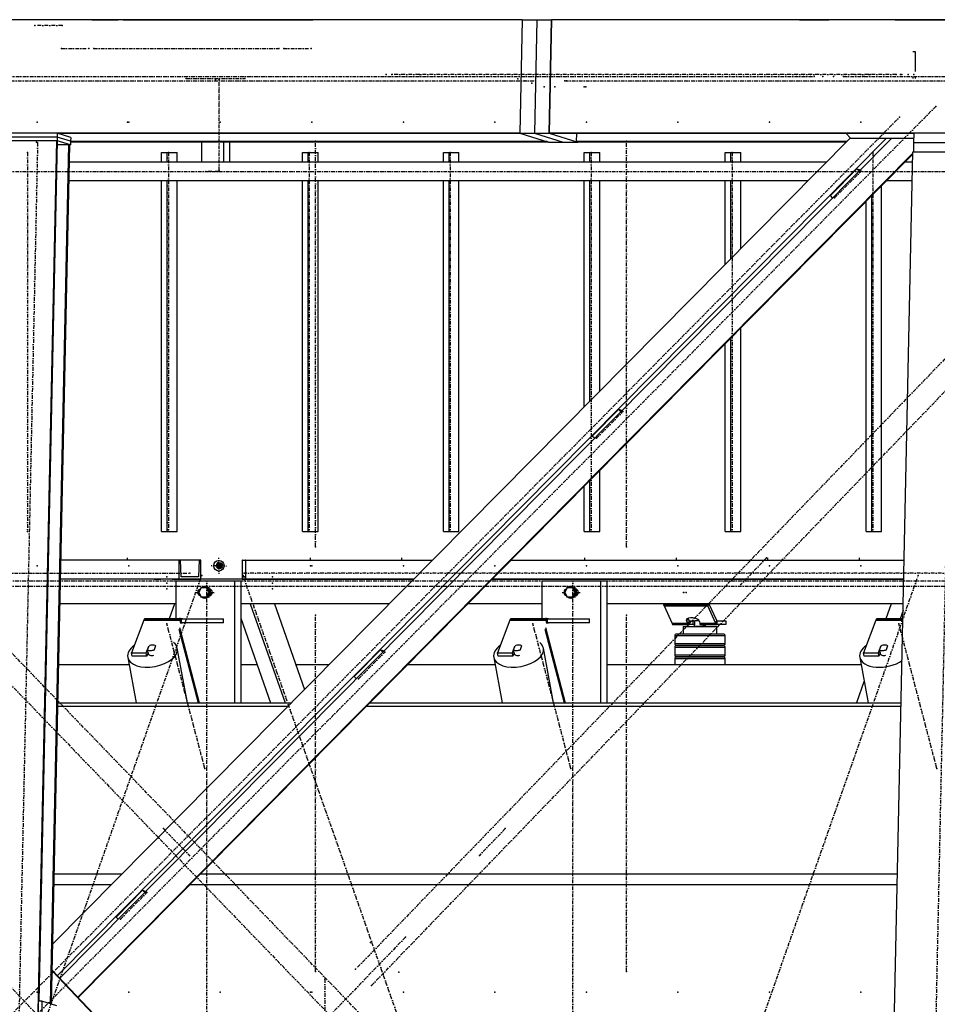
# Model space of a CAD drawing. Header units: millimetres. Extents: x 5305 to 84145, y 9066 to 76599.
# Tile 90 of 158: x 31827 to 34247, y 15706 to 18303. Entities that reach past the tile are written whole.
import ezdxf

# ---------------------------------------------------------------- set-up
doc = ezdxf.new("R2010")
doc.units = ezdxf.units.MM
doc.linetypes.add('STRICHPUNKT2', pattern=[18.5, 10, -4, 0.5, -4])
for name, color, linetype in [('01', 1, 'Continuous'), ('Kante-Höft', 7, 'Continuous'), ('Mitte-Höft', 1, 'Continuous')]:
    doc.layers.add(name, color=color, linetype=linetype)

# ---------------------------------------------------------------- blocks, each defined once
blk = doc.blocks.new('Stahlbau DS')
at = {"layer": 'Kante-Höft'}
for p, q in [((23605.8, 2600.3), (12102.8, 2600.3)), ((22316.6, 2600.3), (20712.9, 2600.3)), ((22316.6, 2600.3), (20781, 2600.3)), ((22471, 2600.3), (22316.6, 2600.3)), ((22471, 2600.3), (22398.7, 2600.3)), ((22398.7, 2600.3), (22398.7, 2600.3)), ((22471, 2600.3), (22540, 2600.3)), ((22553.1, 2600.3), (22540, 2600.3)), ((22553.1, 2600.3), (22553.1, 2600.3)), ((22553.1, 2600.3), (23040.8, 2600.3)), ((22899.5, 2600.3), (22899.5, 2600.3)), ((22899.5, 2600.3), (23053.9, 2600.3)), ((23040.8, 2600.3), (23040.8, 2600.3)), ((23126, 2600.3), (23053.9, 2600.3)), ((23605.8, 2600.3), (23053.9, 2600.3)), ((23053.9, 2600.3), (23053.9, 2600.3)), ((23126, 2600.3), (23126, 2600.3)), ((23605.8, 2600.3), (23126, 2600.3)), ((23605.8, 2600.3), (23599.4, 2301.3)), ((23605.8, 2600.3), (23599.4, 2301.3)), ((23605.8, 2600.3), (23644.4, 2600.3)), ((23644.4, 2600.3), (23638, 2301.3)), ((23644.4, 2600.3), (23638, 2301.3)), ((23644.4, 2600.3), (23683, 2600.3)), ((23683, 2600.3), (23676.6, 2301.3)), ((23676.6, 2301.3), (23683, 2600.3)), ((24337.1, 2600.3), (23683, 2600.3)), ((23683, 2600.3), (23683, 2600.3)), ((34824.1, 2600.3), (23683, 2600.3)), ((24337.1, 2600.3), (23683, 2600.3)), ((24337.1, 2600.3), (24375.7, 2600.3)), ((24340.8, 2600.3), (24337.1, 2600.3)), ((24375.7, 2600.3), (24414.3, 2600.3)), ((24409.5, 2600.3), (24375.7, 2600.3)), ((24413.2, 2600.3), (24409.5, 2600.3)), ((24478, 2600.3), (24414.3, 2600.3)), ((24588.9, 2600.3), (24414.3, 2600.3)), ((24516.6, 2600.3), (24414.3, 2600.3)), ((24588.9, 2600.3), (24486.7, 2600.3)), ((24588.9, 2600.3), (24878.4, 2600.3)), ((24878.4, 2600.3), (24661.6, 2600.3)), ((24642.9, 2515.8), (24635.8, 2515.8)), ((24642.9, 2463.3), (24642.9, 2515.8)), ((24635.8, 2448.3), (24635.8, 2445.4)), ((24642.9, 2445.4), (24642.9, 2448.3)), ((23599.4, 2301.3), (12096.4, 2301.3)), ((22379.7, 2290.9), (22244.6, 2290.9)), ((22379.7, 2290.9), (22244.6, 2290.9)), ((22379.9, 2300.9), (22244.8, 2300.9)), ((24471, 2288.5), (22367.9, 163.3)), ((22379.7, 2290.9), (22379.5, 2280.9)), ((22379.9, 2300.9), (22379.7, 2290.9)), ((22415, 2279.9), (22379.7, 2290.9)), ((22415, 2279.9), (22379.7, 2290.9)), ((22415.2, 2289.9), (22379.9, 2300.9)), ((24565.4, 2287.4), (22380.2, 79.2)), ((23603, 2300.1), (22382.3, 2300.1)), ((24579.1, 2287.4), (22386.9, 72.2)), ((22388.2, 2298.3), (22388.2, 2300.1)), ((22415.2, 2289.9), (22415, 2279.9)), ((23599.4, 2301.3), (23603, 2300.1)), ((23599.4, 2301.3), (23675.2, 2277.7)), ((23599.4, 2301.3), (23638, 2301.3)), ((23638, 2301.3), (23713.8, 2277.7)), ((23638, 2301.3), (23676.6, 2301.3)), ((23638, 2301.3), (23713.8, 2277.7)), ((23676.6, 2301.3), (23752.4, 2277.7)), ((34817.7, 2301.3), (23676.6, 2301.3)), ((23680.2, 2300.1), (23676.6, 2301.3)), ((24638.1, 2300.1), (23680.2, 2300.1)), ((23748.7, 2278.8), (23749.2, 2300.1)), ((24460.1, 2300.1), (24471.4, 2288.2)), ((24474, 2287.4), (24471.4, 2288.2)), ((24471.4, 2288.2), (24637.8, 2288.2)), ((24637.8, 2287.4), (24474, 2287.4)), ((24638.1, 2300.9), (24637.5, 2275.9)), ((24811.8, 2300.9), (24638.1, 2300.9)), ((22243.1, 2281.3), (22378.2, 2281.3)), ((22281.2, -2257.2), (22378.2, 2281.3)), ((22331.9, 12.1), (22380.4, 2280.6)), ((22362.3, 4.9), (22410.7, 2271.2)), ((22364.5, 4.2), (22413, 2270.5)), ((22378.2, 2281.3), (22380.4, 2280.6)), ((22414.8, 2269.9), (22379.5, 2280.9)), ((22380.2, 2271.2), (22410.7, 2271.2)), ((22410.7, 2271.2), (22413, 2270.5)), ((22413, 2269.9), (22414.8, 2269.9)), ((22415, 2279.9), (22414.8, 2269.9)), ((23671.5, 2278.8), (22415, 2278.8)), ((23675.2, 2277.7), (22415, 2277.7)), ((22760.3, 2277.7), (22760.3, 2224.4)), ((22818.2, 2277.7), (22818.2, 2224.4)), ((22833.9, 2277.7), (22833.9, 2224.4)), ((23671.5, 2278.8), (23675.2, 2277.7)), ((23675.2, 2277.7), (23713.8, 2277.7)), ((23713.8, 2277.7), (23752.4, 2277.7)), ((24461.4, 2278.8), (23748.7, 2278.8)), ((23752.4, 2277.7), (23748.7, 2278.8)), ((23752.4, 2277.7), (23752.4, 2277.7)), ((24460.3, 2277.7), (23752.4, 2277.7)), ((24637.5, 2275.9), (24637, 2251.4)), ((24811.3, 2275.9), (24637.5, 2275.9)), ((24811.3, 2275.9), (24637.5, 2275.9)), ((24635.6, 2248), (22433.6, 22.8)), ((24635.6, 2245.5), (22434.8, 21.6)), ((22654.7, 2224.4), (22654.7, 2250.3)), ((22654.7, 2250.3), (22669.6, 2250.3)), ((22669.6, 2224.4), (22669.6, 2250.3)), ((22669.6, 2250.3), (22695.6, 2250.3)), ((22695.6, 2224.4), (22695.6, 2250.3)), ((23026.2, 2224.4), (23026.2, 2250.3)), ((23026.2, 2250.3), (23041.1, 2250.3)), ((23041.1, 2224.4), (23041.1, 2250.3)), ((23041.1, 2250.3), (23067.2, 2250.3)), ((23067.2, 2224.4), (23067.2, 2250.3)), ((23397.8, 2224.4), (23397.8, 2250.3)), ((23397.8, 2250.3), (23412.7, 2250.3)), ((23412.7, 2224.4), (23412.7, 2250.3)), ((23412.7, 2250.3), (23438.7, 2250.3)), ((23438.7, 2224.4), (23438.7, 2250.3)), ((23769.3, 2224.4), (23769.3, 2250.3)), ((23769.3, 2250.3), (23784.2, 2250.3)), ((23784.2, 2224.4), (23784.2, 2250.3)), ((23784.2, 2250.3), (23810.2, 2250.3)), ((23810.2, 2224.4), (23810.2, 2250.3)), ((24140.8, 2224.4), (24140.8, 2250.3)), ((24140.8, 2250.3), (24155.7, 2250.3)), ((24155.7, 2224.4), (24155.7, 2250.3)), ((24155.7, 2250.3), (24181.8, 2250.3)), ((24181.8, 2224.4), (24181.8, 2250.3)), ((24540, -2227.3), (24635.7, 2251.4)), ((24635.7, 2251.4), (24809.4, 2251.4)), ((24407.6, 2224.4), (22412, 2224.4)), ((24487.8, 2207.2), (24418, 2136.7)), ((24487.8, 2207.2), (24496.9, 2204.4)), ((24493.6, 2201), (24487.8, 2207.2)), ((24635.1, 2224.4), (24614.7, 2224.4)), ((22410.9, 2176.1), (24359.8, 2176.1)), ((22654.7, 1250.3), (22654.7, 2176.1)), ((22669.6, 1250.3), (22669.6, 2176.1)), ((22695.6, 1250.3), (22695.6, 2176.1)), ((23026.2, 1250.3), (23026.2, 2176.1)), ((23041.1, 1250.3), (23041.1, 2176.1)), ((23067.2, 1250.3), (23067.2, 2176.1)), ((23397.8, 1250.3), (23397.8, 2176.1)), ((23412.7, 1250.3), (23412.7, 2176.1)), ((23438.7, 1250.3), (23438.7, 2176.1)), ((23769.3, 1579.4), (23769.3, 2176.1)), ((23784.2, 1594.5), (23784.2, 2176.1)), ((23810.2, 1620.8), (23810.2, 2176.1)), ((24140.8, 1954.9), (24140.8, 2176.1)), ((24155.7, 1969.9), (24155.7, 2176.1)), ((24181.8, 1996.2), (24181.8, 2176.1)), ((24553.3, 1250.3), (24553.3, 2162.4)), ((24566.9, 2176.1), (24634.1, 2176.1)), ((24423.9, 2130.6), (24418, 2136.7)), ((24527.3, 1250.3), (24527.3, 2136.1)), ((24512.3, 1250.3), (24512.3, 2121)), ((24181.8, 1250.3), (24181.8, 1786.9)), ((24140.8, 1250.3), (24140.8, 1745.6)), ((24155.7, 1250.3), (24155.7, 1760.6)), ((23860.1, 1572.9), (23790.3, 1502.4)), ((23860.1, 1572.9), (23869.2, 1570.1)), ((23865.9, 1566.7), (23860.1, 1572.9)), ((23796.2, 1496.3), (23790.3, 1502.4)), ((23810.2, 1250.3), (23810.2, 1411.5)), ((23784.2, 1250.3), (23784.2, 1385.2)), ((23769.3, 1250.3), (23769.3, 1370.1)), ((22654.7, 1250.3), (22669.6, 1250.3)), ((22669.6, 1250.3), (22695.6, 1250.3)), ((23026.2, 1250.3), (23041.1, 1250.3)), ((23041.1, 1250.3), (23067.2, 1250.3)), ((23397.8, 1250.3), (23412.7, 1250.3)), ((23412.7, 1250.3), (23438.7, 1250.3)), ((23769.3, 1250.3), (23784.2, 1250.3)), ((23784.2, 1250.3), (23810.2, 1250.3)), ((24140.8, 1250.3), (24155.7, 1250.3)), ((24155.7, 1250.3), (24181.8, 1250.3)), ((24512.3, 1250.3), (24527.3, 1250.3)), ((24527.3, 1250.3), (24553.3, 1250.3)), ((22700.2, 1175), (22389.5, 1175)), ((22700.2, 1175), (22389.5, 1175)), ((22700.2, 1175), (22700.2, 1125)), ((22704.5, 1175), (22700.2, 1175)), ((22754.1, 1175), (22704.5, 1175)), ((22706.6, 1131), (22704.5, 1175)), ((22754.1, 1175), (22752.1, 1131)), ((22758.5, 1175), (22754.1, 1175)), ((22758.5, 1125), (22758.5, 1175)), ((22805.7, 1160.3), (22803.4, 1169.3)), ((22805.7, 1151.3), (22805.7, 1169.3)), ((22867.5, 1175), (22867.5, 1125)), ((22868.2, 1175), (22867.5, 1175)), ((22868.5, 1131), (22868.2, 1175)), ((22868.2, 1175), (22876, 1175)), ((22876, 1175), (22875.7, 1131)), ((22876.7, 1175), (22876, 1175)), ((22876.7, 1175), (23369.1, 1175)), ((22876.7, 1125), (22876.7, 1175)), ((22876.7, 1175), (23369.1, 1175)), ((23576.2, 1175), (24612.7, 1175)), ((23576.2, 1175), (24612.7, 1175)), ((22805.7, 1160.3), (22794.7, 1160.3)), ((22797, 1160.3), (22814.4, 1160.3)), ((22805.7, 1160.3), (22803.4, 1151.3)), ((22803.5, 1160.3), (22813.8, 1160.3)), ((22803.5, 1160.3), (22813.8, 1160.3)), ((22805.5, 1160.3), (22813.8, 1160.3)), ((22805.7, 1160.3), (22812.1, 1160.3)), ((22810.7, 1154.6), (22810.7, 1165.9)), ((22811, 1154.8), (22811, 1165.7)), ((23319.6, 1125), (22388.5, 1125)), ((22700.2, 1125), (22388.5, 1125)), ((22653.1, 1125), (22635.1, 1125)), ((22635.1, 1125), (22653.1, 1125)), ((22636.1, 1125), (22652.1, 1125)), ((22637.3, 1125), (22637.3, 1125)), ((22637.3, 1125), (22650.8, 1125)), ((22650.8, 1125), (22650.8, 1125)), ((22701.8, 1125), (22683.8, 1125)), ((22683.8, 1125), (22701.8, 1125)), ((22684.8, 1125), (22700.8, 1125)), ((22686, 1125), (22686, 1125)), ((22686, 1125), (22699.6, 1125)), ((22846.8, 1120), (22692.4, 1120)), ((22692.4, 1120), (22692.4, 1020)), ((22699.6, 1125), (22699.6, 1125)), ((22700.2, 1125), (22758.5, 1125)), ((22752.1, 1131), (22706.6, 1131)), ((22752.1, 1131), (22706.6, 1131)), ((22718.3, 1120), (22707.7, 1120)), ((22846.8, 1120), (22846.8, 798.7)), ((22863.8, 1120), (22846.8, 1120)), ((22863.8, 1120), (22863.8, 798.7)), ((22867.5, 1125), (22876.7, 1125)), ((22875.7, 1131), (22868.5, 1131)), ((22868.5, 1131), (22875.7, 1131)), ((22876.7, 1125), (23319.6, 1125)), ((22925.9, 1125), (22907.9, 1125)), ((22907.9, 1125), (22925.9, 1125)), ((22907.9, 1125), (22907.9, 1125)), ((22908.9, 1125), (22908.9, 1125)), ((22908.9, 1125), (22924.9, 1125)), ((22910.1, 1125), (22910.1, 1125)), ((22910.1, 1125), (22923.7, 1125)), ((22923.7, 1125), (22923.7, 1125)), ((22924.9, 1125), (22924.9, 1125)), ((22925.9, 1125), (22925.9, 1125)), ((22985.7, 1125), (22967.7, 1125)), ((22967.7, 1125), (22985.7, 1125)), ((22967.7, 1125), (22967.7, 1125)), ((22968.7, 1125), (22968.7, 1125)), ((22968.7, 1125), (22984.7, 1125)), ((22969.9, 1125), (22969.9, 1125)), ((22969.9, 1125), (22983.4, 1125)), ((22983.4, 1125), (22983.4, 1125)), ((22984.7, 1125), (22984.7, 1125)), ((22985.7, 1125), (22985.7, 1125)), ((24611.6, 1125), (23526.7, 1125)), ((23526.7, 1125), (24611.6, 1125)), ((23811.8, 1120), (23657.4, 1120)), ((23657.4, 1120), (23657.4, 1020)), ((23683.3, 1120), (23672.7, 1120)), ((23811.8, 1120), (23811.8, 798.7)), ((23828.9, 1120), (23811.8, 1120)), ((23828.9, 1120), (23828.9, 798.7)), ((22759.5, 1102), (22752.8, 1090)), ((22772.9, 1102), (22759.5, 1102)), ((22769.6, 1105), (22768.8, 1105)), ((22775.5, 1102), (22772.9, 1102)), ((22779.6, 1090), (22772.9, 1102)), ((22782.2, 1090), (22775.5, 1102)), ((22784.2, 1098), (22781.8, 1098)), ((23724.5, 1102), (23717.8, 1090)), ((23737.9, 1102), (23724.5, 1102)), ((23734.6, 1105), (23733.8, 1105)), ((23740.5, 1102), (23737.9, 1102)), ((23744.6, 1090), (23737.9, 1102)), ((23747.2, 1090), (23740.5, 1102)), ((23749.2, 1098), (23746.9, 1098)), ((22752.8, 1090), (22759.5, 1078)), ((22759.5, 1078), (22772.9, 1078)), ((22768.8, 1075), (22769.6, 1075)), ((22772.9, 1078), (22779.6, 1090)), ((22775.5, 1078), (22772.9, 1078)), ((22775.5, 1078), (22782.2, 1090)), ((22782.2, 1090), (22779.6, 1090)), ((22781.8, 1082), (22784.2, 1082)), ((23717.8, 1090), (23724.5, 1078)), ((23724.5, 1078), (23737.9, 1078)), ((23733.8, 1075), (23734.6, 1075)), ((23737.9, 1078), (23744.6, 1090)), ((23740.5, 1078), (23737.9, 1078)), ((23740.5, 1078), (23747.2, 1090)), ((23747.2, 1090), (23744.6, 1090)), ((23746.9, 1082), (23749.2, 1082)), ((22692.4, 1060), (22387.1, 1060)), ((22689.2, 1060), (22387.1, 1060)), ((22689.2, 1060), (22675.2, 1020)), ((23255.3, 1060), (22863.8, 1060)), ((22888.4, 1060), (22980.2, 798.7)), ((22952.2, 1060), (23031.6, 834)), ((23255.3, 1060), (22952.2, 1060)), ((23657.4, 1060), (23462.4, 1060)), ((23657.4, 1060), (23462.4, 1060)), ((24610.2, 1060), (23828.9, 1060)), ((24578.4, 1060), (23828.9, 1060)), ((24094.3, 1057.4), (23978.5, 1057.4)), ((23979.6, 1054.2), (24095.4, 1054.2)), ((23979.6, 1054.2), (24000.7, 1007.7)), ((23979.6, 1054.2), (24095.4, 1054.2)), ((24095.4, 1054.2), (24096.3, 1060)), ((24096.3, 1060), (24095.4, 1054.2)), ((24116.5, 1007.7), (24095.4, 1054.2)), ((24098, 1060), (24117.8, 1016.3)), ((24578.4, 1060), (24564.3, 1020)), ((24609.9, 1041.8), (24602.2, 1020)), ((22607.7, 1016.4), (22575.5, 930.3)), ((22607.7, 1016.4), (22704.2, 1016.4)), ((22607.7, 1016.4), (22704.2, 1016.4)), ((22608.4, 1017.9), (22704.9, 1017.9)), ((22609.1, 1019.1), (22705.6, 1019.1)), ((22609.9, 1019.8), (22706.4, 1019.8)), ((22707.2, 1020), (22610.7, 1020)), ((22707.2, 1020), (22610.7, 1020)), ((22710, 1020), (22698, 1020)), ((22705.7, 1008.2), (22704.2, 1016.4)), ((22707.2, 1010), (22707.2, 1020)), ((22707.2, 1010), (22707.2, 1020)), ((22707.2, 1020), (22817.8, 1020)), ((22817.8, 1010), (22817.8, 1020)), ((22863.8, 1022.3), (22942.3, 798.7)), ((23572.7, 1016.4), (23540.5, 930.3)), ((23572.7, 1016.4), (23669.2, 1016.4)), ((23572.7, 1016.4), (23669.2, 1016.4)), ((23573.4, 1017.9), (23669.9, 1017.9)), ((23574.1, 1019.1), (23670.6, 1019.1)), ((23574.9, 1019.8), (23671.4, 1019.8)), ((23672.2, 1020), (23575.7, 1020)), ((23672.2, 1020), (23575.7, 1020)), ((23675.1, 1020), (23663.1, 1020)), ((23670.7, 1008.2), (23669.2, 1016.4)), ((23672.2, 1010), (23672.2, 1020)), ((23672.2, 1010), (23672.2, 1020)), ((23672.2, 1020), (23782.9, 1020)), ((23782.9, 1010), (23782.9, 1020)), ((24040.5, 1020.6), (24039.4, 1013.2)), ((24043.6, 1007.7), (24039.4, 1013.2)), ((24041.3, 1021.1), (24044.9, 1016.3)), ((24044.9, 1016.3), (24043.6, 1007.7)), ((24044.9, 1016.3), (24043.6, 1007.7)), ((24044.9, 1016.3), (24044.5, 1006.5)), ((24045.5, 1015.8), (24044.5, 1006.5)), ((24045.4, 1005.7), (24045.5, 1015.8)), ((24045.8, 1015), (24055.2, 1015)), ((24045.8, 1005), (24045.8, 1015)), ((24046, 1015), (24046, 1015.3)), ((24046.7, 1015), (24046.7, 1015)), ((24055.2, 1015), (24060.9, 1015)), ((24055.2, 1015), (24055.2, 1005)), ((24060.9, 1004), (24060.9, 1016)), ((24060.9, 1016), (24071.5, 1016)), ((24072.8, 1013.2), (24073.6, 1007.7)), ((24117.8, 1016.3), (24116.5, 1007.7)), ((24117.8, 1016.3), (24116.5, 1007.7)), ((24119.1, 1015), (24119.1, 1005)), ((24119.1, 1015), (24119.1, 1015)), ((24119.1, 1015), (24142.3, 1015)), ((24119.1, 1005), (24119.1, 1015)), ((24142.3, 1015), (24142.3, 1005)), ((24537.7, 1016.4), (24505.5, 930.3)), ((24537.7, 1016.4), (24609.3, 1016.4)), ((24537.7, 1016.4), (24609.3, 1016.4)), ((24538.4, 1017.9), (24609.3, 1017.9)), ((24539.1, 1019.1), (24609.4, 1019.1)), ((24539.9, 1019.8), (24609.4, 1019.8)), ((24609.4, 1020), (24540.7, 1020)), ((24609.4, 1020), (24540.7, 1020)), ((22700, 992.9), (22750.9, 798.7)), ((22701.7, 997.5), (22753.8, 798.7)), ((22705.7, 1008.2), (22705.7, 1008.2)), ((22817.8, 1010), (22707.2, 1010)), ((22707.2, 1010), (22707.2, 1010)), ((22707.2, 1010), (22710, 1010)), ((23665, 992.9), (23715.9, 798.7)), ((23666.7, 997.5), (23718.8, 798.7)), ((23782.9, 1010), (23672.2, 1010)), ((23672.2, 1010), (23675.1, 1010)), ((24043.6, 1007.7), (24000.7, 1007.7)), ((24043.6, 1007.7), (24000.7, 1007.7)), ((24044.5, 1006.5), (24001.3, 1006.5)), ((24045.4, 1005.7), (24002, 1005.7)), ((24045.8, 1005.2), (24002.7, 1005.2)), ((24003.3, 1005), (24046.7, 1005)), ((24003.3, 1005), (24045.8, 1005)), ((24029.7, 1000), (24118.7, 1000)), ((24029.7, 1000), (24029.7, 980)), ((24045.4, 1005.7), (24045.8, 1012.3)), ((24055.2, 1005), (24045.8, 1005)), ((24060.9, 1005), (24055.2, 1005)), ((24059.2, 1004), (24060.9, 1004)), ((24059.2, 1004), (24059.2, 1000)), ((24089.2, 1000), (24059.2, 1000)), ((24116.5, 1007.7), (24073.6, 1007.7)), ((24116.5, 1007.7), (24073.6, 1007.7)), ((24117.1, 1006.5), (24074, 1006.5)), ((24117.8, 1005.7), (24074.4, 1005.7)), ((24074.9, 1005.3), (24074.9, 1005)), ((24074.9, 1005), (24075.7, 1005)), ((24118.5, 1005.2), (24075.1, 1005.2)), ((24075.7, 1005), (24119.1, 1005)), ((24075.7, 1005), (24119.1, 1005)), ((24082.1, 1005), (24082.1, 1004)), ((24082.1, 1004), (24089.2, 1004)), ((24082.1, 1004), (24087.5, 1004)), ((24087.5, 1004), (24087.5, 1005)), ((24088.1, 1005), (24087.5, 1005)), ((24089.2, 1000), (24089.2, 1004)), ((24118.7, 980), (24118.7, 1000)), ((24142.3, 1005), (24119.1, 1005)), ((24056.9, 975), (24007.7, 975)), ((24007.7, 975), (24007.7, 955)), ((24058.1, 980), (24012.7, 980)), ((24138.4, 975), (24056.9, 975)), ((24133.5, 980), (24058.1, 980)), ((24135.7, 980), (24133.5, 980)), ((24140.7, 975), (24138.4, 975)), ((24140.7, 955), (24140.7, 975)), ((22614.5, 930.3), (22621.2, 948)), ((22618, 938.8), (22621.7, 948.7)), ((22619.8, 929), (22618, 938.8)), ((22621.3, 947.6), (22621.2, 948)), ((22639.1, 948.7), (22635.3, 938.8)), ((22635.3, 938.8), (22635.6, 937.5)), ((22722.8, 798.7), (22696.3, 942.7)), ((23232.4, 938.6), (23162.7, 868.1)), ((23232.4, 938.6), (23241.5, 935.8)), ((23238.2, 932.4), (23232.4, 938.6)), ((23579.6, 930.3), (23586.2, 948)), ((23583, 938.8), (23586.7, 948.7)), ((23584.8, 929), (23583, 938.8)), ((23586.3, 947.6), (23586.2, 948)), ((23604.1, 948.7), (23600.4, 938.8)), ((23600.4, 938.8), (23600.6, 937.5)), ((23687.8, 798.7), (23661.3, 942.7)), ((24007.7, 955), (24056.6, 955)), ((24056.9, 945), (24007.7, 945)), ((24007.7, 945), (24007.7, 925)), ((24012.7, 950), (24058, 950)), ((24058.1, 950), (24012.7, 950)), ((24029.7, 950), (24029.7, 950)), ((24056.6, 955), (24138.4, 955)), ((24138.4, 945), (24056.9, 945)), ((24058, 950), (24133.5, 950)), ((24133.5, 950), (24058.1, 950)), ((24118.7, 950), (24118.7, 950)), ((24133.5, 950), (24135.7, 950)), ((24135.7, 950), (24133.5, 950)), ((24138.4, 955), (24140.7, 955)), ((24140.7, 945), (24138.4, 945)), ((24140.7, 925), (24140.7, 945)), ((24544.6, 930.3), (24551.2, 948)), ((24548, 938.8), (24551.7, 948.7)), ((24549.8, 929), (24548, 938.8)), ((24551.3, 947.6), (24551.2, 948)), ((24569.1, 948.7), (24565.4, 938.8)), ((24565.4, 938.8), (24565.6, 937.5)), ((22565.5, 918.7), (22587.5, 798.7)), ((22577, 922.1), (22575.5, 930.3)), ((22575.5, 930.3), (22614.5, 930.3)), ((22616, 922.1), (22577, 922.1)), ((22616, 922.1), (22614.5, 930.3)), ((22619.4, 931.1), (22616, 922.1)), ((22618.5, 928.8), (22618.6, 928.4)), ((23530.5, 918.7), (23552.5, 798.7)), ((23542, 922.1), (23540.5, 930.3)), ((23540.5, 930.3), (23579.6, 930.3)), ((23581.1, 922.1), (23542, 922.1)), ((23581.1, 922.1), (23579.6, 930.3)), ((23584.4, 931.1), (23581.1, 922.1)), ((23583.6, 928.8), (23583.6, 928.4)), ((24007.7, 925), (24056.6, 925)), ((24056.9, 915), (24007.7, 915)), ((24007.7, 915), (24007.7, 900)), ((24012.7, 920), (24058, 920)), ((24058.1, 920), (24012.7, 920)), ((24029.7, 920), (24029.7, 920)), ((24056.6, 925), (24138.4, 925)), ((24138.4, 915), (24056.9, 915)), ((24058, 920), (24133.5, 920)), ((24133.5, 920), (24058.1, 920)), ((24118.7, 920), (24118.7, 920)), ((24133.5, 920), (24135.7, 920)), ((24135.7, 920), (24133.5, 920)), ((24138.4, 925), (24140.7, 925)), ((24140.7, 915), (24138.4, 915)), ((24140.7, 900), (24140.7, 915)), ((24495.5, 918.7), (24517.6, 798.7)), ((24507, 922.1), (24505.5, 930.3)), ((24505.5, 930.3), (24544.6, 930.3)), ((24546.1, 922.1), (24507, 922.1)), ((24546.1, 922.1), (24544.6, 930.3)), ((24549.4, 931.1), (24546.1, 922.1)), ((24548.6, 928.8), (24548.7, 928.4)), ((22383.7, 900), (22568.9, 900)), ((22863.8, 900), (22906.8, 900)), ((23008.4, 900), (23096.9, 900)), ((23304, 900), (23534, 900)), ((23828.9, 900), (24499, 900)), ((23168.5, 862), (23162.7, 868.1)), ((24506.9, 856.6), (24486.6, 798.7)), ((22381.3, 789.5), (22987.6, 789.5)), ((22381.5, 798.7), (22996.7, 798.7)), ((23194.7, 789.5), (24604.5, 789.5)), ((23203.8, 798.7), (24604.7, 798.7)), ((22371.9, 347.9), (22550.6, 347.9)), ((22757.7, 347.9), (24595, 347.9)), ((22371.3, 319.2), (22522.2, 319.2)), ((22729.3, 319.2), (24594.4, 319.2)), ((22604.7, 304.3), (22535, 233.8)), ((22604.7, 304.3), (22613.8, 301.5)), ((22610.5, 298.2), (22604.7, 304.3)), ((22540.8, 227.7), (22535, 233.8)), ((22533.7, -82.9), (22366.4, 93.8)), ((22531.1, -82.1), (22366.4, 91.9)), ((22329.7, 12.1), (22328.2, -57.7)), ((22339.4, 12.1), (22329.7, 12.1)), ((22339.4, 12.1), (22337.9, -57.7)), ((22378.5, -0.1), (22339.4, 12.1))]:
    blk.add_line(p, q, dxfattribs=at)
for centre, start, end in [((24012.7, 975), 89.9999, 180), ((24135.7, 975), 360, 90), ((24012.7, 955), 180, 269.9999), ((24012.7, 945), 89.9999, 180), ((24135.7, 955), 270, 0), ((24135.7, 945), 360, 90), ((24012.7, 925), 180, 269.9999), ((24012.7, 915), 89.9999, 180), ((24135.7, 925), 270, 0), ((24135.7, 915), 360, 90)]:
    blk.add_arc(centre, 5, start, end, dxfattribs=at)
for centre, major_axis in [((22806, 1160.3), (0, -14)), ((22807.6, 1160.3), (0, -8))]:
    blk.add_ellipse(centre, major_axis=major_axis, ratio=0.965016, dxfattribs=at)
for centre, major_axis, ratio, start_param, end_param in [((22807.6, 1160.3), (0, -6.5), 0.965016, 3.141593, 6.283185), ((22809.8, 1160.3), (0, -6.5), 0.965016, 3.320187, 6.104591), ((22807.6, 1160.3), (0, -6.5), 0.965016, 0, 3.141593), ((22759, 1090), (0, -9), 0.965016, 3.363045, 6.061733), ((22760.9, 1090), (0, -9), 0.965016, 3.699377, 5.725401), ((22768.8, 1090), (0, -15), 0.965016, 3.893998, 4.483582), ((22768.8, 1090), (0, -15), 0.965016, 3.141593, 3.785094), ((22768.8, 1090), (0, -15), 0.965016, 0, 3.141593), ((22769.6, 1090), (0, -15), 0.965016, 0, 3.141593), ((22780.2, 1090), (0, -9), 0.965016, 0.116424, 3.025168), ((22786.6, 1090), (0, -9), 0.965016, 3.520608, 3.617475), ((23724, 1090), (0, -9), 0.965016, 3.363045, 6.061733), ((23726, 1090), (0, -9), 0.965016, 3.699377, 5.725401), ((23733.8, 1090), (0, -15), 0.965016, 3.893998, 4.483582), ((23733.8, 1090), (0, -15), 0.965016, 3.141593, 3.785094), ((23733.8, 1090), (0, -15), 0.965016, 0, 3.141593), ((23734.6, 1090), (0, -15), 0.965016, 0, 3.141593), ((23745.2, 1090), (0, -9), 0.965016, 0.116424, 3.025168), ((23751.7, 1090), (0, -9), 0.965016, 3.520608, 3.617475), ((22768.8, 1090), (0, -15), 0.965016, 4.941196, 5.53078), ((22768.8, 1090), (0, -15), 0.965016, 5.639684, 6.283185), ((22786.6, 1090), (0, -9), 0.965016, 5.807303, 5.90417), ((23733.8, 1090), (0, -15), 0.965016, 4.941196, 5.53078), ((23733.8, 1090), (0, -15), 0.965016, 5.639684, 6.283185), ((23751.7, 1090), (0, -9), 0.965016, 5.807303, 5.90417), ((23982.2, 1071.5), (0, -20), 0.262189, 5.327869, 5.497787), ((23982.2, 1071.5), (0, -20), 0.262189, 5.497787, 5.759587), ((24098, 1071.5), (0, -20), 0.262189, 5.327869, 5.497787), ((24098, 1071.5), (0, -20), 0.262189, 5.497787, 5.759587), ((22610.7, 1000), (0, -20), 0.262189, 3.599742, 3.752458), ((22610.7, 1000), (0, -20), 0.262189, 3.447025, 3.599742), ((22610.7, 1000), (0, -20), 0.262189, 3.294309, 3.447025), ((22610.7, 1000), (0, -20), 0.262189, 3.141593, 3.294309), ((22707.2, 1000), (0, -20), 0.262189, 3.599742, 3.752458), ((22707.2, 1000), (0, -20), 0.262189, 3.447025, 3.599742), ((22707.2, 1000), (0, -20), 0.262189, 3.294309, 3.447025), ((22707.2, 1000), (0, -20), 0.262189, 3.141593, 3.294309), ((23575.7, 1000), (0, -20), 0.262189, 3.599742, 3.752458), ((23575.7, 1000), (0, -20), 0.262189, 3.447025, 3.599742), ((23575.7, 1000), (0, -20), 0.262189, 3.294309, 3.447025), ((23575.7, 1000), (0, -20), 0.262189, 3.141593, 3.294309), ((23672.2, 1000), (0, -20), 0.262189, 3.599742, 3.752458), ((23672.2, 1000), (0, -20), 0.262189, 3.447025, 3.599742), ((23672.2, 1000), (0, -20), 0.262189, 3.294309, 3.447025), ((23672.2, 1000), (0, -20), 0.262189, 3.141593, 3.294309), ((24055.5, 1014.6), (17.3, -2.6), 0.482508, 3.141593, 3.599604), ((24055.5, 1014.6), (17.3, -2.6), 0.482508, 0.14999, 3.141593), ((24046.5, 1025), (0.93, -9.99), 0.439583, 5.718817, 5.849717), ((24046.7, 1025), (0.63, -10), 0.449404, 5.862004, 5.992904), ((24046.7, 1025), (0, -10), 0.262189, 6.021386, 6.152286), ((24046.7, 1025), (0, -10), 0.262189, 6.152286, 6.28254), ((24119.1, 1025), (0, -10), 0.262189, 5.759587, 5.890486), ((24119.1, 1025), (0, -10), 0.262189, 5.890486, 6.021386), ((24119.1, 1025), (0, -10), 0.262189, 6.021386, 6.152286), ((24119.1, 1025), (0, -10), 0.262189, 6.152286, 6.283185), ((24540.7, 1000), (0, -20), 0.262189, 3.599742, 3.752458), ((24540.7, 1000), (0, -20), 0.262189, 3.447025, 3.599742), ((24540.7, 1000), (0, -20), 0.262189, 3.294309, 3.447025), ((24540.7, 1000), (0, -20), 0.262189, 3.141593, 3.294309), ((22707.2, 1000), (0, -10), 0.262189, 3.599742, 3.752458), ((22707.2, 1000), (0, -10), 0.262189, 3.447025, 3.599742), ((22707.2, 1000), (0, -10), 0.262189, 3.294309, 3.447025), ((22707.2, 1000), (0, -10), 0.262189, 3.141593, 3.294309), ((23672.2, 1000), (0, -10), 0.262189, 3.599742, 3.752458), ((23672.2, 1000), (0, -10), 0.262189, 3.447025, 3.599742), ((23672.2, 1000), (0, -10), 0.262189, 3.294309, 3.447025), ((23672.2, 1000), (0, -10), 0.262189, 3.141593, 3.294309), ((24003.3, 1025), (0, -20), 0.262189, 5.759587, 5.890486), ((24003.3, 1025), (0, -20), 0.262189, 5.890486, 6.021386), ((24003.3, 1025), (0, -20), 0.262189, 6.021386, 6.152286), ((24003.3, 1025), (0, -20), 0.262189, 6.152286, 6.283185), ((24046.2, 1025), (1.1, -20), 0.345824, 5.740402, 5.871302), ((24046.5, 1025), (0.9, -20), 0.35185, 5.875477, 6.006377), ((24046.7, 1025), (0, -20), 0.262189, 6.021386, 6.112184), ((24046.7, 1025), (0, -20), 0.262189, 6.282813, 6.283185), ((24076.3, 1025), (-1, -20), 0.177181, 5.768519, 5.899418), ((24075.7, 1025), (-0.5, -20), 0.167752, 5.894849, 6.025749), ((24075.7, 1025), (0, -20), 0.262189, 6.021386, 6.152286), ((24075.7, 1025), (0, -20), 0.262189, 6.152286, 6.283185), ((24119.1, 1025), (0, -20), 0.262189, 5.759587, 5.890486), ((24119.1, 1025), (0, -20), 0.262189, 5.890486, 6.021386), ((24119.1, 1025), (0, -20), 0.262189, 6.021386, 6.152286), ((24119.1, 1025), (0, -20), 0.262189, 6.152286, 6.283185), ((22630.9, 930.7), (65.4, 12), 0.553511, 2.290239, 3.141593), ((22630.9, 930.7), (65.4, 12), 0.553511, 3.141593, 6.283185), ((22628.5, 943.8), (12.3, 2.3), 0.553511, 3.588327, 5.195932), ((22628.4, 942.9), (12.8, 2.3), 0.553511, 2.041029, 2.069985), ((22628.5, 943.8), (12.3, 2.3), 0.553511, 0.446735, 2.054339), ((22630.9, 930.7), (65.4, 12), 0.553511, 0, 0.457145), ((23595.9, 930.7), (65.4, 12), 0.553511, 2.290239, 3.141593), ((23595.9, 930.7), (65.4, 12), 0.553511, 3.141593, 6.283185), ((23593.5, 943.8), (12.3, 2.3), 0.553511, 3.588327, 5.195932), ((23593.5, 942.9), (12.8, 2.3), 0.553511, 2.041029, 2.069985), ((23593.5, 943.8), (12.3, 2.3), 0.553511, 0.446735, 2.054339), ((23595.9, 930.7), (65.4, 12), 0.553511, 0, 0.457145), ((24561, 930.7), (65.4, 12), 0.553511, 2.290239, 3.141593), ((24558.5, 943.8), (12.3, 2.3), 0.553511, 3.588327, 5.195932), ((24558.5, 942.9), (12.8, 2.3), 0.553511, 2.041029, 2.069985), ((24558.5, 943.8), (12.3, 2.3), 0.553511, 0.446735, 2.054339), ((22630.9, 930.7), (12.3, 2.3), 0.553511, 3.141593, 4.862304), ((22630.3, 933.9), (12.3, 2.3), 0.553511, 3.436527, 3.588327), ((23595.9, 930.7), (12.3, 2.3), 0.553511, 3.141593, 4.862304), ((23595.3, 933.9), (12.3, 2.3), 0.553511, 3.436527, 3.588327), ((24561, 930.7), (65.4, 12), 0.553511, 3.141593, 5.38779), ((24561, 930.7), (12.3, 2.3), 0.553511, 3.141593, 4.862304), ((24560.4, 933.9), (12.3, 2.3), 0.553511, 3.436527, 3.588327)]:
    blk.add_ellipse(centre, major_axis=major_axis, ratio=ratio, start_param=start_param, end_param=end_param, dxfattribs=at)
for p in [(22320.9, 2585.3), (22393, 2585.3), (22390.5, 2524.3), (22462.8, 2524.3), (22475.9, 2524.3), (22475.9, 2524.3), (22963.6, 2524.3), (22963.6, 2524.3), (22976.7, 2524.3), (23048.8, 2524.3), (22719.9, 2445.3), (22797.1, 2442.3), (22806.3, 2442.3), (22874.3, 2445.3), (23246.9, 2455.8), (23261.7, 2455.8), (23334.6, 2455.8), (23594.2, 2444.7), (24328.8, 2450.3), (24347.2, 2450.3), (24365.5, 2450.3), (24375.1, 2450.3), (24375.1, 2450.3), (24398.3, 2450.3), (24398.3, 2450.3), (24426.3, 2450.3), (24452.3, 2450.3), (24452.3, 2450.3), (24457.2, 2450.3), (24483.3, 2455.8), (24498.5, 2455.8), (24503.5, 2450.3), (24508.3, 2450.3), (24519, 2455.8), (24522.6, 2455.8), (24591.9, 2455.8), (24603.1, 2455.8), (24606.7, 2455.8), (24622.8, 2455.8), (24638, 2455.8), (23612.5, 2439), (23630.8, 2433.3), (23640.5, 2439), (23640.5, 2439), (23663.4, 2423.1), (23663.4, 2423.1), (23691.4, 2423.1), (23717.7, 2439), (23717.7, 2439), (23722.5, 2439), (23768.6, 2423.1), (23773.5, 2423.1), (24696.3, 2371.8), (24600.5, 2343.2), (22327.2, 2330.3), (22564.7, 2330.3), (22568.4, 2330.3), (22809.7, 2330.3), (23050.9, 2330.3), (23292.2, 2330.3), (23533.4, 2330.3), (23774.7, 2330.3), (24015.9, 2330.3), (24257.2, 2330.3), (24498.4, 2330.3), (24498.4, 2330.3), (22325, 2276.9), (22328, 2275.9), (23060.6, 2280.3), (23880.9, 2280.3), (22301.2, 2250.3), (22672.7, 2250.3), (23044.2, 2250.3), (23415.8, 2250.3), (23787.3, 2250.3), (24158.8, 2250.3), (24530.4, 2250.3), (22771.4, 2200.3), (22806, 2200.3), (22806.3, 2203.3), (24499, 2201.2), (24429.2, 2130.8), (23871.3, 1566.9), (23801.5, 1496.5), (22301.2, 1250.3), (22672.7, 1250.3), (23044.2, 1250.3), (23415.8, 1250.3), (23787.3, 1250.3), (24158.8, 1250.3), (24530.4, 1250.3), (23060.6, 1210.3), (23880.9, 1210.3), (24250, 1181.1), (22327.2, 1160.3), (22568.4, 1160.3), (22809.7, 1160.3), (23047.3, 1160.3), (23050.9, 1160.3), (23292.2, 1160.3), (23533.4, 1160.3), (23774.7, 1160.3), (24015.9, 1160.3), (24257.2, 1160.3), (24498.4, 1160.3), (22668.4, 1131), (22729.3, 1140.5), (22760.5, 1134.4), (22774.4, 1120), (22869.6, 1134.4), (22872.1, 1140.5), (22946.8, 1131), (23739.4, 1120), (24649.7, 1134.4), (22668.4, 1114.5), (22668.4, 1099.7), (22946.8, 1114.5), (22946.8, 1099.7), (24181.8, 1110.4), (24030.6, 1090), (24031.8, 1090), (24038.3, 1090), (24038.3, 1090), (23060.6, 1030.3), (23880.9, 1030.3), (22668.7, 1007.2), (23633.8, 1007.2), (24598.8, 1007.2), (23243.6, 932.7), (23173.8, 862.2), (22768.9, 625.3), (23733.9, 625.3), (24698.9, 625.3), (22660.1, 467), (23560.8, 467), (22728.3, 396.2), (23492.6, 396.2), (22615.9, 298.4), (22546.1, 227.9), (23205.2, 166.4), (23297.6, 180.6), (23060.6, 90.3), (23166.5, 96), (23280.2, 88.7), (23880.9, 90.3), (23085, 70.3), (23208, 53), (22327.2, 35.3), (22568.4, 35.3), (22809.7, 35.3), (23047.3, 35.3), (23050.9, 35.3), (23292.2, 35.3), (23533.4, 35.3), (23774.7, 35.3), (24015.9, 35.3), (24257.2, 35.3), (24498.4, 35.3)]:
    blk.add_point(p, dxfattribs=at)
at = {"layer": 'Mitte-Höft', "linetype": 'STRICHPUNKT2'}
for p, q in [((22393, 2585.3), (22320.9, 2585.3)), ((22390.5, 2524.3), (22462.8, 2524.3)), ((22475.9, 2524.3), (22963.6, 2524.3)), ((22976.7, 2524.3), (23048.8, 2524.3)), ((12872.1, 2450.3), (24375.1, 2450.3)), ((22719.9, 2445.3), (22874.3, 2445.3)), ((22806.3, 2203.3), (22806.3, 2442.3)), ((24591.9, 2455.8), (23261.7, 2455.8)), ((24452.3, 2450.3), (29706.9, 2450.3)), ((12137.5, 2439), (23640.5, 2439)), ((23717.7, 2439), (34858.8, 2439)), ((24696.3, 2371.8), (20023.4, -2350.1)), ((19927.7, -2378.7), (24600.5, 2343.2)), ((22328, 2275.9), (22231, -2262.6)), ((23060.6, 1210.3), (23060.6, 2280.3)), ((23880.9, 1210.3), (23880.9, 2280.3)), ((25275.6, -2195), (20997.1, 2238.5)), ((22301.2, 2250.3), (22301.2, 1250.3)), ((22672.7, 2250.3), (22672.7, 1250.3)), ((23044.2, 2250.3), (23044.2, 1250.3)), ((25234.1, 2238.5), (23166.5, 96)), ((23415.8, 2250.3), (23415.8, 1250.3)), ((23787.3, 2250.3), (23787.3, 1250.3)), ((24158.8, 2250.3), (24158.8, 1250.3)), ((24530.4, 2250.3), (24530.4, 1250.3)), ((24744.9, 2244.5), (24649.2, -2234.3)), ((20844.8, 2200.3), (25650.5, 2200.3)), ((20955.6, 2195.6), (25234.1, -2238)), ((22806, 2200.3), (22771.4, 2200.3)), ((23208, 53), (25275.6, 2195.6)), ((24429.2, 2130.8), (24499, 2201.2)), ((23801.5, 1496.5), (23871.3, 1566.9)), ((22564.7, 1175), (22564.7, 1181.3)), ((22806, 1160.3), (22806, 1181.3)), ((23047.3, 1175), (23047.3, 1181.3)), ((23288.5, 1175), (23288.5, 1181.3)), ((23771, 1175), (23771, 1181.3)), ((24012.3, 1175), (24012.3, 1181.3)), ((24250, 1181.1), (24181.8, 1110.4)), ((24253.5, 1175), (24253.5, 1181.3)), ((24494.8, 1175), (24494.8, 1181.3)), ((22806, 1160.3), (22785.7, 1160.3)), ((22807.6, 1160.3), (22799.9, 1160.3)), ((22807.6, 1160.3), (22799.9, 1160.3)), ((22809.8, 1160.3), (22803.5, 1160.3)), ((22804.2, 1160.3), (22809.4, 1160.3)), ((22806, 1160.3), (22826.3, 1160.3)), ((22806, 1160.3), (22806, 1139.3)), ((22806.7, 1160.3), (22810.7, 1160.3)), ((22807.6, 1160.3), (22807.6, 1168.3)), ((22807.6, 1160.3), (22807.6, 1168.3)), ((22807.6, 1160.3), (22815.3, 1160.3)), ((22807.6, 1160.3), (22807.6, 1152.3)), ((22807.6, 1160.3), (22815.3, 1160.3)), ((22807.6, 1160.3), (22807.6, 1152.3)), ((22809.8, 1160.3), (22809.8, 1166.3)), ((22809.8, 1160.3), (22813.8, 1160.3)), ((22809.8, 1160.3), (22809.8, 1154.2)), ((20731.6, 1140.5), (22729.3, 1140.5)), ((20788.8, 1120.3), (25343.7, 1120.3)), ((21963.6, -1134.4), (22760.5, 1134.4)), ((22774.4, -1120), (22774.4, 1120)), ((23666.5, -1134.4), (22869.6, 1134.4)), ((25321.6, 1140.5), (22872.1, 1140.5)), ((22916.9, 1125), (22916.9, 1125)), ((22916.9, 1125), (22916.9, 1125)), ((22976.7, 1125), (22976.7, 1125)), ((22976.7, 1125), (22976.7, 1125)), ((23739.4, -1120), (23739.4, 1120)), ((23852.8, -1134.4), (24649.7, 1134.4)), ((20399.9, 1106.6), (25215.3, 1106.6)), ((22759, 1101.1), (22759, 1103.5)), ((22780.2, 1100.2), (22780.2, 1103.5)), ((23724, 1101.1), (23724, 1103.5)), ((23745.2, 1100.2), (23745.2, 1103.5)), ((22746, 1090), (22752.8, 1090)), ((22759, 1076.5), (22759, 1078.9)), ((22780.2, 1076.5), (22780.2, 1079.8)), ((22784.1, 1090), (22793.2, 1090)), ((23711, 1090), (23717.8, 1090)), ((23724, 1076.5), (23724, 1078.9)), ((23745.2, 1076.5), (23745.2, 1079.8)), ((23749.1, 1090), (23758.3, 1090)), ((22704, 1020), (22704, 1023)), ((23060.6, 90.3), (23060.6, 1030.3)), ((23669.1, 1020), (23669.1, 1023)), ((23880.9, 90.3), (23880.9, 1030.3)), ((22768.9, 625.3), (22668.7, 1007.2)), ((23733.9, 625.3), (23633.8, 1007.2)), ((24698.9, 625.3), (24598.8, 1007.2)), ((23173.8, 862.2), (23243.6, 932.7)), ((22660.1, 467), (22728.3, 396.2)), ((23560.8, 467), (23492.6, 396.2)), ((22546.1, 227.9), (22615.9, 298.4)), ((22135.4, 178.3), (22475.7, -181.2)), ((23297.6, 180.6), (22949.5, -180)), ((23085, 70.3), (23085, -69.7))]:
    blk.add_line(p, q, dxfattribs=at)

msp = doc.modelspace()

# ---------------------------------------------------------------- block references
at = {"layer": '01'}
msp.add_blockref('Stahlbau DS', (9546.7, 15702.4), dxfattribs=at)

doc.saveas('drawing.dxf')
